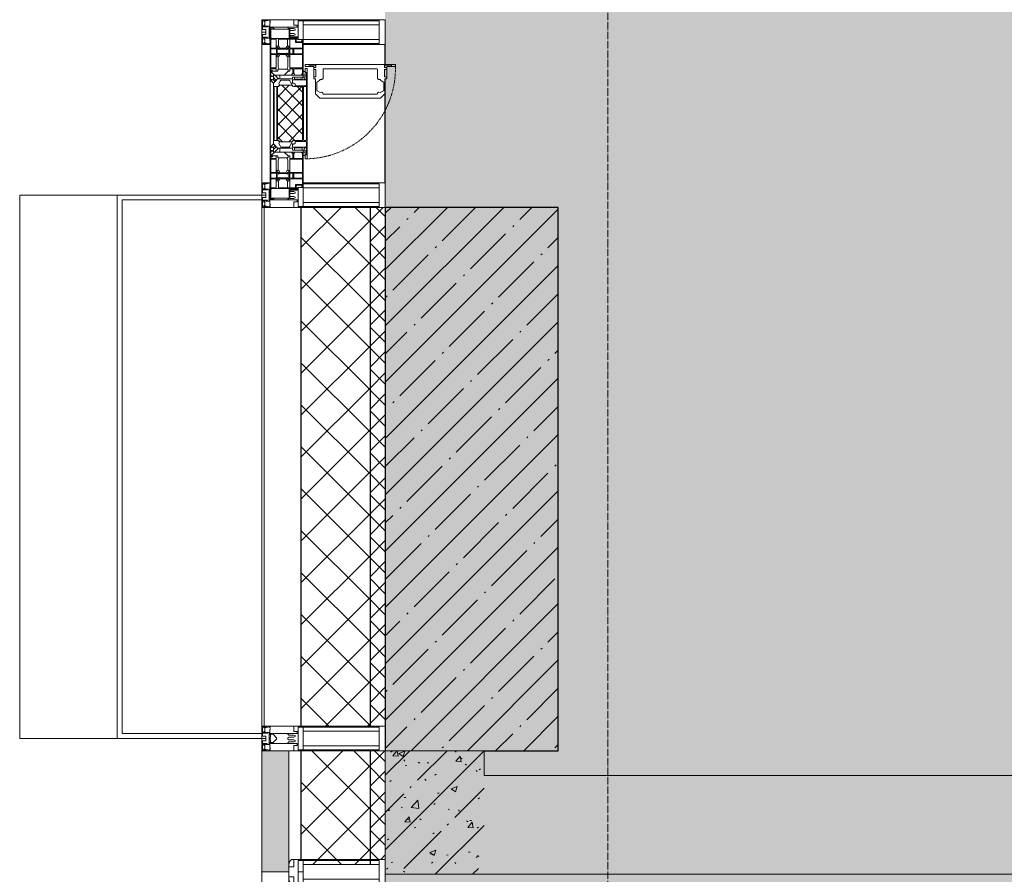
# Model space of a CAD drawing. Header units: millimetres. Extents: x -547442 to 178656, y -69521 to 11064.
# Tile 114 of 256: x -193493 to -191501, y -36027 to -34297. Entities that reach past the tile are written whole.
import ezdxf

# ---------------------------------------------------------------- set-up
doc = ezdxf.new("R2010")
doc.units = ezdxf.units.MM
doc.linetypes.add('-D1-02х01', pattern=[3, 2, -1])
doc.linetypes.add('-D1d1-15x02', pattern=[19, 15, -2, 0, -2])
for name, color, linetype, lineweight in [('_0', 7, 'Continuous', 13), ('A-COLS', 7, 'Continuous', 5), ('A-DETL-GENF', 7, 'Continuous', 5), ('A-GLAZ', 7, 'Continuous', 5), ('A-GLAZ-CURT', 8, 'Continuous', 5), ('A-GLAZ-CWMG', 8, 'Continuous', 5), ('A-WALL', 7, 'Continuous', 5), ('A-WALL-FNSH', 8, 'Continuous', 5), ('I-WALL', 7, 'Continuous', 5), ('S-COLS', 7, 'Continuous', 5), ('S-GRID', 7, 'Continuous', 5)]:
    doc.layers.add(name, color=color, linetype=linetype, lineweight=lineweight)
pattern_1 = [(45, (0, 0), (-21.2132, 21.2132), []), (135, (0, 0), (-21.2132, -21.2132), [])]
pattern_2 = [(45, (0, 0), (-42.4264, 42.4264), []), (135, (0, 0), (-42.4264, -42.4264), [])]
pattern_3 = [(45, (-192252.93, -39776.5), (-75.4342, 75.4342), [106.68, -17.78, 3.556, -17.78]), (45, (-192252.93, -39701.11), (-75.4342, 75.4342), []), (50, (-192252.93, -39776.5), (127.5292, -11.1576), [13.335, -146.685]), (355, (-192252.93, -39776.5), (-24.6697, 133.74), [10.668, -117.348]), (100.451, (-192242.31, -39777.43), (102.8597, 122.5818), [11.333, -124.663]), (46.184, (-192252.93, -39740.94), (189.755, -29.4304), [20.002, -220.027]), (96.636, (-192237.12, -39743.4), (166.182, 173.1996), [17, -186.995]), (351.184, (-192252.93, -39740.94), (166.184, 173.1976), [16.002, -176.022]), (21, (-192235.15, -39749.83), (106.1303, -71.586), [13.335, -146.685]), (326, (-192235.15, -39749.83), (43.262, 128.9318), [10.668, -117.348]), (71.451, (-192226.31, -39755.8), (149.392, 57.345), [11.333, -124.663]), (37.5, (-192252.935, -39776.5), (2.16223, 59.18836), [3.353, -112.573, 3.353, -115.773, -117.792]), (37.5, (-192252.935, -39776.5), (2.16223, 59.18836), [-235.052, 3.353, -114.44]), (7.5, (-192252.935, -39776.5), (46.77386, 70.12615), [3.353, -64.567, 3.353, -109.906, -44.894]), (7.5, (-192252.935, -39776.5), (46.77386, 70.12615), [-181.178, 3.353, -41.542]), (327.5, (-192292.584, -39776.5), (94.91367, -4.0101), [3.353, -41.097, 3.353, -135.331, -184.023]), (327.5, (-192292.584, -39776.5), (94.91367, -4.0101), [-183.134, 3.353, -180.67]), (317.5, (-192310.36, -39776.5), (103.6906, 17.7988), [3.353, -54.432, 3.353, -88.748, -130.683]), (317.5, (-192310.36, -39776.5), (103.6906, 17.7988), [-149.885, 3.353, -127.33])]

# ---------------------------------------------------------------- blocks, each defined once
blk = doc.blocks.new('Rectangular Mullion - 50Wx250H-2623690-50_AS_M_L04')
at = {"layer": 'A-DETL-GENF'}
for p, q in [((-25, 65.2), (-25, 250)), ((-25, 250), (0, 250)), ((25, 250), (0, 250)), ((25, 65.2), (25, 250)), ((-23, 237.3), (0, 237.3)), ((-23, 237.3), (-23, 73.6)), ((-14.9, 84), (-14.9, 237.3)), ((23, 237.3), (0, 237.3)), ((14.9, 84), (14.9, 237.3)), ((23, 237.3), (23, 73.6)), ((0, 84), (-23, 84)), ((0, 84), (23, 84)), ((-14, 65.2), (-25, 65.2)), ((-0.5, 73.6), (-23, 73.6)), ((-14, 71.3), (-14, 65.2)), ((-10, 71.3), (-14, 71.3)), ((-10, 53), (-10, 71.3)), ((-7, 65.2), (-5.9, 67.3)), ((-7, 65.2), (-7, 54.7)), ((-4.1, 67.3), (-5.9, 67.3)), ((-4.1, 67.3), (-2.9, 65.1)), ((-2.9, 65.1), (-2.9, 54.6)), ((0.5, 73.6), (23, 73.6)), ((4.1, 67.3), (2.9, 65.1)), ((2.9, 65.1), (2.9, 54.6)), ((4.1, 67.3), (5.9, 67.3)), ((7, 65.2), (5.9, 67.3)), ((7, 65.2), (7, 54.7)), ((10, 71.3), (14, 71.3)), ((10, 53), (10, 71.3)), ((14, 71.3), (14, 65.2)), ((14, 65.2), (25, 65.2)), ((-8.7, 53), (-10, 53)), ((-10, 53), (-10, 17)), ((-8.7, 53), (-7, 54.7)), ((-1.3, 53), (-2.9, 54.6)), ((0, 53), (-1.3, 53)), ((0, 53), (1.3, 53)), ((1.3, 53), (2.9, 54.6)), ((8.7, 53), (7, 54.7)), ((8.7, 53), (10, 53)), ((10, 53), (10, 17)), ((-8.5, 23), (-1.5, 30)), ((-8.5, 18.5), (-8.5, 23)), ((-1.5, 30), (0, 30)), ((1.5, 30), (0, 30)), ((8.5, 23), (1.5, 30)), ((8.5, 18.5), (8.5, 23)), ((-23.8, 14.6), (-25, 14.2)), ((-25, 0), (-25, 14.2)), ((-22.3, 17), (-23.8, 17)), ((-23.8, 17), (-23.8, 14.6)), ((-22.5, 10.6), (-23.8, 14.6)), ((-22.5, 10.6), (-23.7, 9.9)), ((-23.7, 1.3), (-23.7, 9.9)), ((-23.7, 1.3), (-11.8, 1.3)), ((-23.2, 10.2), (-22.5, 8)), ((-22.5, 8), (-22.5, 4.5)), ((-21.3, 4.5), (-22.5, 4.5)), ((-22.3, 17), (-22.3, 16)), ((-22.3, 16), (-21.3, 16)), ((-19, 17.6), (-21.3, 16)), ((-21.3, 4.5), (-21.3, 6.5)), ((-21.3, 6.5), (-14.2, 6.5)), ((-18.4, 16.6), (-19, 17.6)), ((-7.4, 16.6), (-18.4, 16.6)), ((-14.2, 6.5), (-14.2, 4.5)), ((-13.2, 4.5), (-14.2, 4.5)), ((-13.2, 4.5), (-12.2, 7.2)), ((-12.7, 7.6), (-11.3, 11.4)), ((-12.7, 7.6), (-11.8, 6.9)), ((-12.2, 9), (-12.2, 14.8)), ((-12.2, 14.8), (0, 14.8)), ((-11.8, 1.3), (-11.8, 6.9)), ((-10.5, 11.2), (-11.3, 11.4)), ((-10.5, 1.5), (-10.5, 11.2)), ((-4.8, 1.5), (-10.5, 1.5)), ((-10, 17), (-7.5, 17)), ((-7.5, 18.5), (-8.5, 18.5)), ((-7.5, 17), (-7.5, 18.5)), ((-7.4, 18), (-7.4, 16.6)), ((-2.6, 18), (-7.4, 18)), ((0, 8), (-4.8, 8)), ((-4.8, 1.5), (-4.8, 8)), ((-2.6, 18), (-2.6, 16.8)), ((-2.6, 16.8), (0, 16.8)), ((2.6, 16.8), (0, 16.8)), ((0, 14.8), (0, 16.8)), ((0, 14.8), (0, 16.8)), ((12.2, 14.8), (0, 14.8)), ((0, 0), (0, 8)), ((0, 8), (4.8, 8)), ((0, 0), (0, 8)), ((2.6, 18), (2.6, 16.8)), ((2.6, 18), (7.4, 18)), ((4.8, 1.5), (4.8, 8)), ((4.8, 1.5), (10.5, 1.5)), ((7.4, 18), (7.4, 16.6)), ((7.4, 16.6), (18.4, 16.6)), ((7.5, 18.5), (8.5, 18.5)), ((7.5, 17), (7.5, 18.5)), ((10, 17), (7.5, 17)), ((10.5, 11.2), (11.3, 11.4)), ((10.5, 1.5), (10.5, 11.2)), ((12.7, 7.6), (11.3, 11.4)), ((12.7, 7.6), (11.8, 6.9)), ((11.8, 1.3), (11.8, 6.9)), ((23.7, 1.3), (11.8, 1.3)), ((12.2, 9), (12.2, 14.8)), ((13.2, 4.5), (12.2, 7.2)), ((13.2, 4.5), (14.2, 4.5)), ((21.3, 6.5), (14.2, 6.5)), ((14.2, 6.5), (14.2, 4.5)), ((18.4, 16.6), (19, 17.6)), ((19, 17.6), (21.3, 16)), ((22.3, 16), (21.3, 16)), ((21.3, 4.5), (21.3, 6.5)), ((21.3, 4.5), (22.5, 4.5)), ((22.3, 17), (22.3, 16)), ((22.3, 17), (23.8, 17)), ((22.5, 10.6), (23.8, 14.6)), ((22.5, 10.6), (23.7, 9.9)), ((23.2, 10.2), (22.5, 8)), ((22.5, 8), (22.5, 4.5)), ((23.7, 1.3), (23.7, 9.9)), ((23.8, 17), (23.8, 14.6)), ((23.8, 14.6), (25, 14.2)), ((25, 0), (25, 14.2)), ((-25, 0), (0, 0)), ((25, 0), (0, 0))]:
    blk.add_line(p, q, dxfattribs=at)
for centre, start, end in [((-0.5, 73.1), 360, 90), ((0.5, 73.1), 90, 180)]:
    blk.add_arc(centre, 0.5, start, end, dxfattribs=at)
blk = doc.blocks.new('Rectangular Mullion - R_StandardFrame_50Wx250H-4037282-50_AS_M_L04')
at = {"layer": 'A-GLAZ-CWMG', "lineweight": 9}
for p, q in [((-25, -250), (-25, 0)), ((-25, 0), (25, 0)), ((25, 0), (25, -250)), ((25, -250), (-25, -250))]:
    blk.add_line(p, q, dxfattribs=at)
blk = doc.blocks.new('Rectangular Mullion - 50Wx250H-V3-50_AS_M_L04')
at = {"layer": 'A-DETL-GENF'}
for p, q in [((-25, 84), (-25, 250)), ((-25, 250), (0, 250)), ((25, 250), (0, 250)), ((25, 65.2), (25, 250)), ((-23, 237.3), (0, 237.3)), ((-23, 237.3), (-23, 84)), ((-14.9, 84), (-14.9, 237.3)), ((23, 237.3), (0, 237.3)), ((14.9, 84), (14.9, 237.3)), ((23, 237.3), (23, 73.6)), ((0, 84), (-15, 84)), ((0, 84), (23, 84)), ((-0.5, 73.6), (-15, 73.6)), ((-10, 71.3), (-12, 71.3)), ((-10, 57.4), (-10, 71.3)), ((-7, 65.2), (-5.9, 67.3)), ((-7, 65.2), (-7, 57)), ((-4.1, 67.3), (-5.9, 67.3)), ((-4.1, 67.3), (-2.9, 65.1)), ((-2.9, 65.1), (-2.9, 57)), ((0.5, 73.6), (23, 73.6)), ((4.1, 67.3), (2.9, 65.1)), ((2.9, 65.1), (2.9, 57)), ((4.1, 67.3), (5.9, 67.3)), ((7, 65.2), (5.9, 67.3)), ((7, 65.2), (7, 54.7)), ((10, 71.3), (14, 71.3)), ((10, 53), (10, 71.3)), ((14, 71.3), (14, 65.2)), ((14, 65.2), (25, 65.2)), ((8.7, 53), (7, 54.7)), ((8.7, 53), (10, 53)), ((10, 53), (10, 17)), ((8.5, 23), (6, 25.5)), ((8.5, 18.5), (8.5, 23)), ((-23.8, 14.6), (-25, 14.2)), ((-25, 0), (-25, 14.2)), ((-23.8, 17), (-23.8, 14.6)), ((-22.5, 10.6), (-23.8, 14.6)), ((-22.5, 10.6), (-23.7, 9.9)), ((-23.7, 1.3), (-23.7, 9.9)), ((-23.7, 1.3), (-11.8, 1.3)), ((-23.2, 10.2), (-22.5, 8)), ((-22.5, 8), (-22.5, 4.5)), ((-21.3, 4.5), (-22.5, 4.5)), ((-22.3, 17), (-22.3, 16)), ((-22.3, 16), (-21.3, 16)), ((-19.9, 17), (-21.3, 16)), ((-21.3, 4.5), (-21.3, 6.5)), ((-21.3, 6.5), (-14.2, 6.5)), ((-7.4, 16.6), (-18.4, 16.6)), ((-14.2, 6.5), (-14.2, 4.5)), ((-13.2, 4.5), (-14.2, 4.5)), ((-13.2, 4.5), (-12.2, 7.2)), ((-12.7, 7.6), (-11.3, 11.4)), ((-12.7, 7.6), (-11.8, 6.9)), ((-12.2, 9), (-12.2, 14.8)), ((-12.2, 14.8), (0, 14.8)), ((-11.8, 1.3), (-11.8, 6.9)), ((-10.5, 11.2), (-11.3, 11.4)), ((-10.5, 1.5), (-10.5, 11.2)), ((-4.8, 1.5), (-10.5, 1.5)), ((0, 8), (-4.8, 8)), ((-4.8, 1.5), (-4.8, 8)), ((-2.6, 16.8), (0, 16.8)), ((2.6, 16.8), (0, 16.8)), ((0, 14.8), (0, 16.8)), ((0, 14.8), (0, 16.8)), ((12.2, 14.8), (0, 14.8)), ((0, 0), (0, 8)), ((0, 8), (4.8, 8)), ((0, 0), (0, 8)), ((4.8, 1.5), (4.8, 8)), ((4.8, 1.5), (10.5, 1.5)), ((6, 18), (7.4, 18)), ((7.4, 18), (7.4, 16.6)), ((7.4, 16.6), (18.4, 16.6)), ((7.5, 18.5), (8.5, 18.5)), ((7.5, 17), (7.5, 18.5)), ((10, 17), (7.5, 17)), ((10.5, 11.2), (11.3, 11.4)), ((10.5, 1.5), (10.5, 11.2)), ((12.7, 7.6), (11.3, 11.4)), ((12.7, 7.6), (11.8, 6.9)), ((11.8, 1.3), (11.8, 6.9)), ((23.7, 1.3), (11.8, 1.3)), ((12.2, 9), (12.2, 14.8)), ((13.2, 4.5), (12.2, 7.2)), ((13.2, 4.5), (14.2, 4.5)), ((21.3, 6.5), (14.2, 6.5)), ((14.2, 6.5), (14.2, 4.5)), ((18.4, 16.6), (19, 17.6)), ((19, 17.6), (21.3, 16)), ((22.3, 16), (21.3, 16)), ((21.3, 4.5), (21.3, 6.5)), ((21.3, 4.5), (22.5, 4.5)), ((22.3, 17), (22.3, 16)), ((22.3, 17), (23.8, 17)), ((22.5, 10.6), (23.8, 14.6)), ((22.5, 10.6), (23.7, 9.9)), ((23.2, 10.2), (22.5, 8)), ((22.5, 8), (22.5, 4.5)), ((23.7, 1.3), (23.7, 9.9)), ((23.8, 17), (23.8, 14.6)), ((23.8, 14.6), (25, 14.2)), ((25, 0), (25, 14.2)), ((-25, 0), (0, 0)), ((25, 0), (0, 0))]:
    blk.add_line(p, q, dxfattribs=at)
for centre, start, end in [((-0.5, 73.1), 360, 90), ((0.5, 73.1), 90, 180)]:
    blk.add_arc(centre, 0.5, start, end, dxfattribs=at)
blk = doc.blocks.new('Rectangular Mullion - R_StandardFrame_50Wx250H-3540733-50_AS_M_L04')
at = {"layer": 'A-GLAZ-CWMG', "lineweight": 9}
for p, q in [((-25, -17), (-25, 0)), ((-25, 0), (25, 0)), ((25, 0), (25, -250)), ((-25, -250), (-25, -84)), ((25, -250), (-25, -250))]:
    blk.add_line(p, q, dxfattribs=at)
blk = doc.blocks.new('A_PAN_Створка - 383мм-3540753-50_AS_M_L04')
at = {"layer": 'A-GLAZ-CURT'}
h = blk.add_hatch(dxfattribs=at)
h.set_pattern_fill('FP_18', color=256, style=0, pattern_type=2)
h.set_pattern_definition([(315, (-5290, -750), (14.142136, 14.142136), []), (45, (-5290, -750), (-14.142136, 14.142136), [])])
h.paths.add_polyline_path([(-57.2, -36.4), (-57.2, -60.8), (-54.6, -63.4), (-53.6, -82.7), (54.6, -81.8), (55.5, -62.5), (57.2, -60.8), (57.2, -36.4), (54.9, -34.1), (54.5, -31.8), (-54.5, -31.8), (-54.9, -34.1)])
at = {"layer": 'A-DETL-GENF'}
for p, q in [((-70, -32.1), (-61.4, -23.5)), ((-70, -62.5), (-70, -32.1)), ((-67.8, -38.3), (-65.7, -37.4)), ((-67.8, -55.7), (-67.8, -38.3)), ((-65.7, -37.4), (-60.8, -34.7)), ((61.4, -23.5), (-61.4, -23.5)), ((-60.8, -34.7), (-57.3, -35.9)), ((-55.2, -33.8), (-57.3, -35.9)), ((-54.9, -34.1), (-57.2, -36.4)), ((-57.2, -36.4), (-57.2, -60.8)), ((-55.2, -33.8), (-54.8, -31.5)), ((-54.9, -25.8), (-53.9, -24.8)), ((-54.9, -29.5), (-54.9, -25.8)), ((-53.9, -30.5), (-54.9, -29.5)), ((-54.5, -31.8), (-54.9, -34.1)), ((0, -31.5), (-54.8, -31.5)), ((54.5, -31.8), (-54.5, -31.8)), ((-53.9, -24.8), (53.9, -24.8)), ((53.9, -30.5), (-53.9, -30.5)), ((0, -31.5), (54.8, -31.5)), ((54.9, -25.8), (53.9, -24.8)), ((53.9, -30.5), (54.9, -29.5)), ((54.9, -34.1), (54.5, -31.8)), ((55.2, -33.8), (54.8, -31.5)), ((54.9, -29.5), (54.9, -25.8)), ((57.2, -36.4), (54.9, -34.1)), ((55.2, -33.8), (57.3, -35.9)), ((57.2, -60.8), (57.2, -36.4)), ((60.8, -34.7), (57.3, -35.9)), ((65.7, -37.4), (60.8, -34.7)), ((70, -32.1), (61.4, -23.5)), ((67.8, -38.3), (65.7, -37.4)), ((67.8, -55.7), (67.8, -38.3)), ((70, -62.5), (70, -32.1)), ((-66, -56.5), (-67.8, -55.7)), ((-66, -56.5), (-62, -59.1)), ((-62, -59.1), (-60.7, -61)), ((62, -59.1), (60.7, -61)), ((66, -56.5), (62, -59.1)), ((66, -56.5), (67.8, -55.7)), ((-73.9, -62.5), (-70, -62.5)), ((-73.9, -87.5), (-73.9, -62.5)), ((-69.4, -66.5), (-73.9, -66.5)), ((-69.4, -81.5), (-69.4, -66.5)), ((-61.7, -62.5), (-67.9, -62.5)), ((-67.9, -62.5), (-67.9, -89.3)), ((-61.7, -64.9), (-61.7, -62.5)), ((-60.1, -67.7), (-61.7, -64.9)), ((-60.7, -61), (-57.4, -61)), ((-56.4, -67.7), (-60.1, -67.7)), ((-57.4, -61), (-54.9, -63.5)), ((-57.2, -60.8), (-54.6, -63.4)), ((-56.4, -89.4), (-56.4, -67.7)), ((-54.9, -63.5), (-54.9, -81.9)), ((-54.6, -63.4), (-54.6, -81.8)), ((54.6, -63.4), (57.2, -60.8)), ((54.6, -81.8), (54.6, -63.4)), ((57.4, -61), (54.9, -63.5)), ((54.9, -63.5), (54.9, -81.9)), ((56.4, -67.7), (60.1, -67.7)), ((56.4, -89.4), (56.4, -67.7)), ((60.7, -61), (57.4, -61)), ((60.1, -67.7), (61.7, -64.9)), ((61.7, -62.5), (67.9, -62.5)), ((61.7, -64.9), (61.7, -62.5)), ((67.9, -62.5), (67.9, -89.3)), ((69.4, -66.5), (73.9, -66.5)), ((69.4, -81.5), (69.4, -66.5)), ((73.9, -62.5), (70, -62.5)), ((73.9, -87.5), (73.9, -62.5)), ((-91.5, -87.5), (-73.9, -87.5)), ((-91.5, -92), (-91.5, -87.5)), ((-91.5, -92), (91.5, -92)), ((-83.4, -90.3), (-83.4, -87.5)), ((-83.4, -90.3), (-69.4, -90.3)), ((-73.9, -81.5), (-69.4, -81.5)), ((-69.4, -85.5), (-73.9, -85.5)), ((-69.4, -90.3), (-69.4, -85.5)), ((-67.9, -89.3), (-66.9, -90.3)), ((-66.9, -90.3), (-57.4, -90.3)), ((-57.4, -90.3), (-56.4, -89.4)), ((-54.9, -81.9), (-53.8, -83)), ((-54.9, -85.6), (-53.9, -84.6)), ((-54.9, -89.3), (-54.9, -85.6)), ((-53.9, -90.3), (-54.9, -89.3)), ((-54.6, -81.8), (-53.6, -82.7)), ((-53.9, -84.6), (53.9, -84.6)), ((53.9, -90.3), (-53.9, -90.3)), ((53.8, -83), (-53.8, -83)), ((-53.6, -82.7), (53.6, -82.7)), ((53.6, -82.7), (54.6, -81.8)), ((54.9, -81.9), (53.8, -83)), ((54.9, -85.6), (53.9, -84.6)), ((53.9, -90.3), (54.9, -89.3)), ((54.9, -89.3), (54.9, -85.6)), ((57.4, -90.3), (56.4, -89.4)), ((66.9, -90.3), (57.4, -90.3)), ((67.9, -89.3), (66.9, -90.3)), ((73.9, -81.5), (69.4, -81.5)), ((69.4, -85.5), (73.9, -85.5)), ((69.4, -90.3), (69.4, -85.5)), ((83.4, -90.3), (69.4, -90.3)), ((91.5, -87.5), (73.9, -87.5)), ((83.4, -90.3), (83.4, -87.5)), ((91.5, -92), (91.5, -87.5))]:
    blk.add_line(p, q, dxfattribs=at)
at = {"layer": 'A-DETL-GENF', "color": 9, "true_color": 0xc8c8c8}
for p, q in [((95.1, -87.5), (95.1, -105.1)), ((99.6, -87.5), (95.1, -87.5)), ((97.9, -95.6), (95.1, -95.6)), ((97.9, -95.6), (97.9, -109.6)), ((99.6, -270.5), (99.6, -87.5)), ((39.7, -109), (31.1, -117.6)), ((31.1, -117.6), (31.1, -240.4)), ((70.1, -109), (39.7, -109)), ((45, -113.3), (42.3, -118.2)), ((42.3, -118.2), (43.5, -121.7)), ((45.9, -111.2), (45, -113.3)), ((63.3, -111.2), (45.9, -111.2)), ((64.1, -113), (63.3, -111.2)), ((64.1, -113), (66.7, -117)), ((66.7, -117), (68.6, -118.3)), ((68.6, -118.3), (68.6, -121.6)), ((70.1, -105.1), (70.1, -109)), ((95.1, -105.1), (70.1, -105.1)), ((74.1, -109.6), (74.1, -105.1)), ((89.1, -109.6), (74.1, -109.6)), ((89.1, -105.1), (89.1, -109.6)), ((93.1, -109.6), (93.1, -105.1)), ((97.9, -109.6), (93.1, -109.6)), ((41.4, -123.8), (39.1, -124.2)), ((39.1, -179), (39.1, -124.2)), ((41.4, -123.8), (43.5, -121.7)), ((68.6, -121.6), (71.1, -124.1)), ((71.1, -124.1), (89.5, -124.1)), ((89.5, -124.1), (90.6, -125.2)), ((90.6, -125.2), (90.6, -232.8)), ((39.1, -179), (39.1, -233.8)), ((41.4, -234.2), (39.1, -233.8)), ((41.4, -234.2), (43.5, -236.3)), ((42.3, -239.8), (43.5, -236.3)), ((68.6, -236.4), (71.1, -233.9)), ((68.6, -239.7), (68.6, -236.4)), ((71.1, -233.9), (89.5, -233.9)), ((89.5, -233.9), (90.6, -232.8)), ((39.7, -249), (31.1, -240.4)), ((70.1, -249), (39.7, -249)), ((45, -244.7), (42.3, -239.8)), ((45.9, -246.8), (45, -244.7)), ((63.3, -246.8), (45.9, -246.8)), ((64.1, -245), (63.3, -246.8)), ((64.1, -245), (66.7, -241)), ((66.7, -241), (68.6, -239.7)), ((70.1, -252.9), (70.1, -249)), ((95.1, -252.9), (70.1, -252.9)), ((74.1, -248.4), (74.1, -252.9)), ((89.1, -248.4), (74.1, -248.4)), ((89.1, -252.9), (89.1, -248.4)), ((93.1, -248.4), (93.1, -252.9)), ((97.9, -248.4), (93.1, -248.4)), ((95.1, -270.5), (95.1, -252.9)), ((97.9, -262.4), (97.9, -248.4)), ((97.9, -262.4), (95.1, -262.4)), ((99.6, -270.5), (95.1, -270.5))]:
    blk.add_line(p, q, dxfattribs=at)
at = {"layer": 'A-GLAZ'}
for p, q in [((-67.9, -17), (-171, -17)), ((-171, -17), (-171, -57)), ((-171, -18.5), (-153.5, -18.5)), ((-153.5, -18.5), (-152, -20)), ((-150.5, -17), (-150.5, -29.4)), ((-132.4, -18.6), (-150.5, -18.6)), ((-132.4, -29.4), (-132.4, -18.6)), ((-131, -18.2), (-131, -29.5)), ((-120.8, -18.2), (-131, -18.2)), ((-120.8, -18.2), (-120.8, -29.5)), ((-119.3, -18.6), (-92.5, -18.6)), ((-119.3, -29.4), (-119.3, -18.6)), ((-92.5, -18.6), (-92.5, -29.4)), ((-90.8, -18.5), (-90.8, -29.4)), ((-87.3, -18.5), (-90.8, -18.5)), ((-87.3, -20.4), (-87.3, -18.5)), ((-85.9, -18.2), (-85.9, -20.4)), ((-75.9, -18.2), (-85.9, -18.2)), ((-75.9, -21.5), (-75.9, -18.2)), ((-74.9, -17.9), (-74.9, -21.5)), ((-68.9, -17.9), (-74.9, -17.9)), ((-68.9, -21.5), (-68.9, -17.9)), ((67.9, -17), (-67.9, -17)), ((-61.4, -23.5), (-67.9, -17)), ((-67.9, -17), (-67.9, -23.5)), ((-67.9, -17), (67.9, -17)), ((67.9, -17), (61.4, -23.5)), ((67.9, -23.5), (67.9, -17)), ((171, -17), (67.9, -17)), ((68.9, -17.9), (74.9, -17.9)), ((68.9, -21.5), (68.9, -17.9)), ((74.9, -17.9), (74.9, -21.5)), ((75.9, -18.2), (85.9, -18.2)), ((75.9, -21.5), (75.9, -18.2)), ((85.9, -18.2), (85.9, -20.4)), ((87.3, -18.5), (90.8, -18.5)), ((87.3, -20.4), (87.3, -18.5)), ((90.8, -18.5), (90.8, -29.4)), ((92.5, -18.6), (92.5, -29.4)), ((119.3, -18.6), (92.5, -18.6)), ((119.3, -29.4), (119.3, -18.6)), ((120.8, -18.2), (120.8, -29.5)), ((120.8, -18.2), (131, -18.2)), ((131, -18.2), (131, -29.5)), ((132.4, -18.6), (150.5, -18.6)), ((132.4, -29.4), (132.4, -18.6)), ((150.5, -17), (150.5, -29.4)), ((153.5, -18.5), (152, -20)), ((171, -18.5), (153.5, -18.5)), ((171, -57), (171, -17)), ((-152, -20), (-152, -73.5)), ((-150.5, -29.4), (-132.4, -29.4)), ((-150.5, -33.6), (-150.5, -68)), ((-136.3, -33.6), (-150.5, -33.6)), ((-137.2, -31), (-135.8, -35)), ((-132.5, -31), (-137.2, -31)), ((-132.1, -36.8), (-135.8, -35)), ((-132.5, -31.9), (-133.4, -33.7)), ((-133.4, -33.7), (-130.1, -35.3)), ((-132.5, -31.9), (-132.5, -31)), ((-132.1, -49), (-132.1, -36.8)), ((-131, -29.5), (-120.8, -29.5)), ((-131, -30.9), (-131, -33)), ((-120.8, -30.9), (-131, -30.9)), ((-129.4, -34.6), (-131, -33)), ((-130.1, -35.3), (-129.4, -34.6)), ((-130.1, -35.3), (-130.1, -50.4)), ((-122.4, -34.6), (-120.8, -33)), ((-121.7, -35.3), (-122.4, -34.6)), ((-118.4, -33.7), (-121.7, -35.3)), ((-121.7, -35.3), (-121.7, -50.4)), ((-120.8, -30.9), (-120.8, -33)), ((-119.7, -36.8), (-115.9, -35)), ((-119.7, -49), (-119.7, -36.8)), ((-92.5, -29.4), (-119.3, -29.4)), ((-119.3, -31), (-114.6, -31)), ((-119.3, -31.9), (-119.3, -31)), ((-119.3, -31.9), (-118.4, -33.7)), ((-114.6, -31), (-115.9, -35)), ((-94.1, -33.5), (-115.4, -33.5)), ((-89.9, -35.1), (-94.1, -33.5)), ((-90.8, -29.4), (-85.9, -29.4)), ((-89.9, -32.5), (-89.9, -35.1)), ((-85.9, -32.5), (-89.9, -32.5)), ((-89.9, -35.1), (-89.9, -50.9)), ((-87.3, -20.4), (-87.3, -21.9)), ((-84.8, -20.4), (-87.3, -20.4)), ((-87.3, -21.9), (-85.9, -21.9)), ((-85.9, -21.9), (-85.9, -29.4)), ((-85.9, -29.4), (-85.9, -32.5)), ((-83.4, -20.4), (-84.8, -20.4)), ((-70, -33.8), (-83.4, -20.4)), ((-78, -84), (-78, -23.5)), ((-78, -23.5), (-67.9, -23.5)), ((-78, -36.8), (-70, -36.8)), ((-78, -45.6), (-78, -36.8)), ((-75.9, -21.5), (-75.9, -23.5)), ((-74.9, -21.5), (-75.9, -21.5)), ((-75.9, -23.5), (-73, -23.5)), ((-67.2, -29.3), (-73, -23.5)), ((-61.4, -23.5), (-70, -32.1)), ((-70, -32.1), (-70, -62.5)), ((-70, -36.8), (-70, -33.8)), ((-67.9, -21.5), (-68.9, -21.5)), ((-67.9, -21.5), (-67.9, -23.5)), ((-67.9, -23.5), (-64.6, -26.8)), ((-67.9, -23.5), (-64.6, -26.8)), ((-64.6, -26.8), (-67.2, -29.3)), ((-64.6, -26.8), (-61.4, -23.5)), ((61.4, -23.5), (-61.4, -23.5)), ((70, -32.1), (61.4, -23.5)), ((61.4, -23.5), (64.6, -26.8)), ((67.9, -23.5), (64.6, -26.8)), ((64.6, -26.8), (67.9, -23.5)), ((64.6, -26.8), (67.2, -29.3)), ((67.2, -29.3), (73, -23.5)), ((67.9, -21.5), (67.9, -23.5)), ((67.9, -21.5), (68.9, -21.5)), ((67.9, -23.5), (78, -23.5)), ((70, -33.8), (83.4, -20.4)), ((70, -62.5), (70, -32.1)), ((70, -36.8), (70, -33.8)), ((78, -36.8), (70, -36.8)), ((75.9, -23.5), (73, -23.5)), ((74.9, -21.5), (75.9, -21.5)), ((75.9, -21.5), (75.9, -23.5)), ((78, -23.5), (78, -84)), ((78, -45.6), (78, -36.8)), ((83.4, -20.4), (84.8, -20.4)), ((84.8, -20.4), (87.3, -20.4)), ((85.9, -21.9), (85.9, -29.4)), ((87.3, -21.9), (85.9, -21.9)), ((85.9, -29.4), (85.9, -32.5)), ((90.8, -29.4), (85.9, -29.4)), ((85.9, -32.5), (89.9, -32.5)), ((87.3, -20.4), (87.3, -21.9)), ((89.9, -32.5), (89.9, -35.1)), ((89.9, -35.1), (94.1, -33.5)), ((89.9, -35.1), (89.9, -50.9)), ((92.5, -29.4), (119.3, -29.4)), ((94.1, -33.5), (115.4, -33.5)), ((114.6, -31), (115.9, -35)), ((119.3, -31), (114.6, -31)), ((119.7, -36.8), (115.9, -35)), ((119.3, -31.9), (118.4, -33.7)), ((118.4, -33.7), (121.7, -35.3)), ((119.3, -31.9), (119.3, -31)), ((119.7, -49), (119.7, -36.8)), ((131, -29.5), (120.8, -29.5)), ((120.8, -30.9), (120.8, -33)), ((120.8, -30.9), (131, -30.9)), ((122.4, -34.6), (120.8, -33)), ((121.7, -35.3), (122.4, -34.6)), ((121.7, -35.3), (121.7, -50.4)), ((129.4, -34.6), (131, -33)), ((130.1, -35.3), (129.4, -34.6)), ((133.4, -33.7), (130.1, -35.3)), ((130.1, -35.3), (130.1, -50.4)), ((131, -30.9), (131, -33)), ((132.1, -36.8), (135.8, -35)), ((132.1, -49), (132.1, -36.8)), ((150.5, -29.4), (132.4, -29.4)), ((132.5, -31), (137.2, -31)), ((132.5, -31.9), (132.5, -31)), ((132.5, -31.9), (133.4, -33.7)), ((137.2, -31), (135.8, -35)), ((136.3, -33.6), (150.5, -33.6)), ((150.5, -33.6), (150.5, -68)), ((152, -20), (152, -73.5)), ((-171, -55.5), (-152, -55.5)), ((-171, -57), (-156, -57)), ((-136.4, -52.4), (-150.5, -52.4)), ((-150.5, -56.6), (-132.4, -56.6)), ((-137.2, -54.8), (-135.8, -50.8)), ((-132.5, -54.8), (-137.2, -54.8)), ((-132.1, -49), (-135.8, -50.8)), ((-133.4, -52), (-130.1, -50.4)), ((-132.5, -53.8), (-133.4, -52)), ((-132.5, -53.8), (-132.5, -54.8)), ((-132.4, -56.6), (-132.4, -82.5)), ((-129.4, -51.1), (-131, -52.7)), ((-131, -55.1), (-131, -52.7)), ((-120.8, -55.1), (-131, -55.1)), ((-131, -56.5), (-131, -62.6)), ((-131, -56.5), (-120.8, -56.5)), ((-130.1, -50.4), (-129.4, -51.1)), ((-121.7, -50.4), (-122.4, -51.1)), ((-122.4, -51.1), (-120.8, -52.7)), ((-118.4, -52), (-121.7, -50.4)), ((-120.8, -55.1), (-120.8, -52.7)), ((-120.8, -56.5), (-120.8, -62.6)), ((-119.7, -49), (-115.9, -50.8)), ((-119.3, -53.8), (-118.4, -52)), ((-119.3, -53.8), (-119.3, -54.8)), ((-119.3, -54.8), (-114.6, -54.8)), ((-119.3, -56.6), (-119.3, -82.5)), ((-92.5, -56.6), (-119.3, -56.6)), ((-114.6, -54.8), (-115.9, -50.8)), ((-94.1, -52.5), (-115.3, -52.5)), ((-89.9, -50.9), (-94.1, -52.5)), ((-92.5, -56.6), (-92.5, -82.5)), ((-90.8, -56.6), (-85.9, -56.6)), ((-90.8, -62.7), (-90.8, -56.6)), ((-89.9, -52.2), (-89.9, -50.9)), ((-89.9, -52.2), (-88.6, -53.5)), ((-85.9, -53.5), (-88.6, -53.5)), ((-85.9, -53.5), (-78, -45.6)), ((-85.9, -56.6), (-85.9, -53.5)), ((85.9, -53.5), (78, -45.6)), ((85.9, -53.5), (88.6, -53.5)), ((85.9, -56.6), (85.9, -53.5)), ((90.8, -56.6), (85.9, -56.6)), ((89.9, -52.2), (88.6, -53.5)), ((89.9, -50.9), (94.1, -52.5)), ((89.9, -52.2), (89.9, -50.9)), ((90.8, -62.7), (90.8, -56.6)), ((92.5, -56.6), (119.3, -56.6)), ((92.5, -56.6), (92.5, -82.5)), ((94.1, -52.5), (115.3, -52.5)), ((114.6, -54.8), (115.9, -50.8)), ((119.3, -54.8), (114.6, -54.8)), ((119.7, -49), (115.9, -50.8)), ((118.4, -52), (121.7, -50.4)), ((119.3, -53.8), (118.4, -52)), ((119.3, -53.8), (119.3, -54.8)), ((119.3, -56.6), (119.3, -82.5)), ((122.4, -51.1), (120.8, -52.7)), ((120.8, -55.1), (120.8, -52.7)), ((120.8, -55.1), (131, -55.1)), ((120.8, -56.5), (120.8, -62.6)), ((131, -56.5), (120.8, -56.5)), ((121.7, -50.4), (122.4, -51.1)), ((130.1, -50.4), (129.4, -51.1)), ((129.4, -51.1), (131, -52.7)), ((133.4, -52), (130.1, -50.4)), ((131, -55.1), (131, -52.7)), ((131, -56.5), (131, -62.6)), ((132.1, -49), (135.8, -50.8)), ((150.5, -56.6), (132.4, -56.6)), ((132.4, -56.6), (132.4, -82.5)), ((132.5, -53.8), (133.4, -52)), ((132.5, -53.8), (132.5, -54.8)), ((132.5, -54.8), (137.2, -54.8)), ((137.2, -54.8), (135.8, -50.8)), ((136.4, -52.4), (150.5, -52.4)), ((171, -55.5), (152, -55.5)), ((156, -57), (171, -57)), ((-153, -60), (-153, -73.5)), ((-153, -73.5), (-150, -73.5)), ((-150.5, -68), (-143.5, -68)), ((-150.5, -69.5), (-150.5, -73.5)), ((-145, -69.5), (-150.5, -69.5)), ((-150, -73.5), (-150, -84)), ((-145, -69.5), (-145, -79.5)), ((-143.5, -68), (-143.5, -81)), ((-120.8, -62.6), (-131, -62.6)), ((-131, -64.6), (-120.8, -64.6)), ((-131, -82.5), (-131, -64.6)), ((-120.8, -82.5), (-120.8, -64.6)), ((-80.4, -62.7), (-90.8, -62.7)), ((-90.8, -64.6), (-90.8, -82.5)), ((-80.1, -64.6), (-90.8, -64.6)), ((-80.4, -61.1), (-80.4, -62.7)), ((-78, -61.1), (-80.4, -61.1)), ((-80.1, -66.1), (-80.1, -64.6)), ((-78, -66.1), (-80.1, -66.1)), ((-78, -66.1), (-78, -61.1)), ((-70, -62.5), (-73.9, -62.5)), ((-73.9, -62.5), (-73.9, -87.5)), ((73.9, -62.5), (70, -62.5)), ((73.9, -87.5), (73.9, -62.5)), ((78, -61.1), (80.4, -61.1)), ((78, -66.1), (78, -61.1)), ((78, -66.1), (80.1, -66.1)), ((80.1, -64.6), (90.8, -64.6)), ((80.1, -66.1), (80.1, -64.6)), ((80.4, -61.1), (80.4, -62.7)), ((80.4, -62.7), (90.8, -62.7)), ((90.8, -64.6), (90.8, -82.5)), ((120.8, -62.6), (131, -62.6)), ((120.8, -82.5), (120.8, -64.6)), ((131, -64.6), (120.8, -64.6)), ((131, -82.5), (131, -64.6)), ((143.5, -68), (143.5, -81)), ((150.5, -68), (143.5, -68)), ((145, -69.5), (150.5, -69.5)), ((145, -69.5), (145, -79.5)), ((150, -84), (150, -73.5)), ((150, -73.5), (153, -73.5)), ((150.5, -69.5), (150.5, -73.5)), ((153, -73.5), (153, -60)), ((-150, -84), (-78, -84)), ((-148.5, -81), (-148.5, -82.5)), ((-143.5, -81), (-148.5, -81)), ((-148.5, -82.5), (-132.4, -82.5)), ((-131, -82.5), (-120.8, -82.5)), ((-119.3, -82.5), (-92.5, -82.5)), ((-73.9, -87.5), (-91.5, -87.5)), ((-91.5, -87.5), (-91.5, -92)), ((-91.5, -92), (91.5, -92)), ((-90.8, -82.5), (-79.5, -82.5)), ((-78, -84), (-85, -84)), ((-85, -84), (-85, -87.5)), ((-85, -87.5), (-78, -87.5)), ((-79.5, -80.6), (-78, -80.6)), ((-79.5, -82.5), (-79.5, -80.6)), ((-78, -87.5), (-78, -84)), ((-78, -84), (-73.9, -84)), ((73.9, -84), (78, -84)), ((91.5, -87.5), (73.9, -87.5)), ((79.5, -80.6), (78, -80.6)), ((78, -87.5), (78, -84)), ((78, -84), (85, -84)), ((78, -84), (150, -84)), ((85, -87.5), (78, -87.5)), ((79.5, -82.5), (79.5, -80.6)), ((90.8, -82.5), (79.5, -82.5)), ((85, -84), (85, -87.5)), ((91.5, -92), (91.5, -87.5)), ((119.3, -82.5), (92.5, -82.5)), ((131, -82.5), (120.8, -82.5)), ((148.5, -82.5), (132.4, -82.5)), ((143.5, -81), (148.5, -81)), ((148.5, -81), (148.5, -82.5))]:
    blk.add_line(p, q, dxfattribs=at)
for centre, start, end in [((-156, -60), 0, 90), ((156, -60), 90, 180)]:
    blk.add_arc(centre, 3, start, end, dxfattribs=at)
at = {"layer": 'A-GLAZ', "linetype": '-D1-02х01'}
blk.add_arc((91.4, -87.5), 183, 181.4091, 271.1445, dxfattribs=at)
blk = doc.blocks.new('Rectangular Mullion - 50Wx250H-V11-50_AS_M_L04')
at = {"layer": 'A-DETL-GENF'}
for p, q in [((-25, 65.2), (-25, 250)), ((-25, 250), (0, 250)), ((25, 250), (0, 250)), ((25, 84), (25, 250)), ((-23, 237.3), (0, 237.3)), ((-23, 237.3), (-23, 73.6)), ((-14.9, 84), (-14.9, 237.3)), ((23, 237.3), (0, 237.3)), ((14.9, 84), (14.9, 237.3)), ((23, 237.3), (23, 84)), ((0, 84), (-23, 84)), ((0, 84), (15, 84)), ((-14, 65.2), (-25, 65.2)), ((-0.5, 73.6), (-23, 73.6)), ((-14, 71.3), (-14, 65.2)), ((-10, 71.3), (-14, 71.3)), ((-10, 53), (-10, 71.3)), ((-7, 65.2), (-5.9, 67.3)), ((-7, 65.2), (-7, 54.7)), ((-4.1, 67.3), (-5.9, 67.3)), ((-4.1, 67.3), (-2.9, 65.1)), ((-2.9, 65.1), (-2.9, 57)), ((0.5, 73.6), (15, 73.6)), ((4.1, 67.3), (2.9, 65.1)), ((2.9, 65.1), (2.9, 57)), ((4.1, 67.3), (5.9, 67.3)), ((7, 65.2), (5.9, 67.3)), ((7, 65.2), (7, 57)), ((10, 71.3), (12, 71.3)), ((10, 57.4), (10, 71.3)), ((-8.7, 53), (-10, 53)), ((-10, 53), (-10, 17)), ((-8.7, 53), (-7, 54.7)), ((-8.5, 23), (-6, 25.5)), ((-8.5, 18.5), (-8.5, 23)), ((-23.8, 14.6), (-25, 14.2)), ((-25, 0), (-25, 14.2)), ((-22.3, 17), (-23.8, 17)), ((-23.8, 17), (-23.8, 14.6)), ((-22.5, 10.6), (-23.8, 14.6)), ((-22.5, 10.6), (-23.7, 9.9)), ((-23.7, 1.3), (-23.7, 9.9)), ((-23.7, 1.3), (-11.8, 1.3)), ((-23.2, 10.2), (-22.5, 8)), ((-22.5, 8), (-22.5, 4.5)), ((-21.3, 4.5), (-22.5, 4.5)), ((-22.3, 17), (-22.3, 16)), ((-22.3, 16), (-21.3, 16)), ((-19, 17.6), (-21.3, 16)), ((-21.3, 4.5), (-21.3, 6.5)), ((-21.3, 6.5), (-14.2, 6.5)), ((-18.4, 16.6), (-19, 17.6)), ((-7.4, 16.6), (-18.4, 16.6)), ((-14.2, 6.5), (-14.2, 4.5)), ((-13.2, 4.5), (-14.2, 4.5)), ((-13.2, 4.5), (-12.2, 7.2)), ((-12.7, 7.6), (-11.3, 11.4)), ((-12.7, 7.6), (-11.8, 6.9)), ((-12.2, 9), (-12.2, 14.8)), ((-12.2, 14.8), (0, 14.8)), ((-11.8, 1.3), (-11.8, 6.9)), ((-10.5, 11.2), (-11.3, 11.4)), ((-10.5, 1.5), (-10.5, 11.2)), ((-4.8, 1.5), (-10.5, 1.5)), ((-10, 17), (-7.5, 17)), ((-7.5, 18.5), (-8.5, 18.5)), ((-7.5, 17), (-7.5, 18.5)), ((-7.4, 18), (-7.4, 16.6)), ((-6, 18), (-7.4, 18)), ((0, 8), (-4.8, 8)), ((-4.8, 1.5), (-4.8, 8)), ((-2.6, 16.8), (0, 16.8)), ((2.6, 16.8), (0, 16.8)), ((0, 14.8), (0, 16.8)), ((0, 14.8), (0, 16.8)), ((12.2, 14.8), (0, 14.8)), ((0, 0), (0, 8)), ((0, 8), (4.8, 8)), ((0, 0), (0, 8)), ((4.8, 1.5), (4.8, 8)), ((4.8, 1.5), (10.5, 1.5)), ((7.4, 16.6), (18.4, 16.6)), ((10.5, 11.2), (11.3, 11.4)), ((10.5, 1.5), (10.5, 11.2)), ((12.7, 7.6), (11.3, 11.4)), ((12.7, 7.6), (11.8, 6.9)), ((11.8, 1.3), (11.8, 6.9)), ((23.7, 1.3), (11.8, 1.3)), ((12.2, 9), (12.2, 14.8)), ((13.2, 4.5), (12.2, 7.2)), ((13.2, 4.5), (14.2, 4.5)), ((21.3, 6.5), (14.2, 6.5)), ((14.2, 6.5), (14.2, 4.5)), ((19.9, 17), (21.3, 16)), ((22.3, 16), (21.3, 16)), ((21.3, 4.5), (21.3, 6.5)), ((21.3, 4.5), (22.5, 4.5)), ((22.3, 17), (22.3, 16)), ((22.5, 10.6), (23.8, 14.6)), ((22.5, 10.6), (23.7, 9.9)), ((23.2, 10.2), (22.5, 8)), ((22.5, 8), (22.5, 4.5)), ((23.7, 1.3), (23.7, 9.9)), ((23.8, 17), (23.8, 14.6)), ((23.8, 14.6), (25, 14.2)), ((25, 0), (25, 14.2)), ((-25, 0), (0, 0)), ((25, 0), (0, 0))]:
    blk.add_line(p, q, dxfattribs=at)
for centre, start, end in [((-0.5, 73.1), 360, 90), ((0.5, 73.1), 90, 180)]:
    blk.add_arc(centre, 0.5, start, end, dxfattribs=at)
blk = doc.blocks.new('Rectangular Mullion - R_StandardFrame_50Wx250H-V20-50_AS_M_L04')
at = {"layer": 'A-GLAZ-CWMG', "lineweight": 9}
for p, q in [((-25, -250), (-25, 0)), ((-25, 0), (25, 0)), ((25, 0), (25, -17)), ((25, -84), (25, -250)), ((25, -250), (-25, -250))]:
    blk.add_line(p, q, dxfattribs=at)
blk = doc.blocks.new('Rectangular Mullion - R_StandardFrame_50Wx250H-V23-50_AS_M_L04')
at = {"layer": 'A-GLAZ-CWMG'}
for p, q in [((-750, 5430), (-750, 5150)), ((-500, 5430), (-500, 5389.6)), ((-500, 5360.1), (-500, 5150))]:
    blk.add_line(p, q, dxfattribs=at)
blk = doc.blocks.new('System Panel - A_PAN_Glass-5023333-50_AS_M_L04')
at = {"layer": 'A-GLAZ-CURT'}
for p, q in [((-787.5, 55), (-787.5, 0)), ((787.5, 55), (-773.5, 55)), ((787.5, 0), (787.5, 55)), ((-787.5, 0), (787.5, 0))]:
    blk.add_line(p, q, dxfattribs=at)
blk = doc.blocks.new('Rectangular Mullion - 50Wx250H-V41-50_AS_M_L04')
at = {"layer": 'A-DETL-GENF'}
for p, q in [((0, 250), (-25, 250)), ((-25, 250), (-25, 237.3)), ((-25, 65.2), (-25, 250)), ((-25, 250), (0, 250)), ((25, 250), (0, 250)), ((25, 250), (0, 250)), ((25, 237.3), (25, 250)), ((25, 65.2), (25, 250)), ((-23, 237.3), (0, 237.3)), ((-23, 237.3), (0, 237.3)), ((-23, 237.3), (-23, 73.6)), ((0, 237.3), (-14.9, 237.3)), ((-14.9, 237.3), (-14.9, 84)), ((-14.9, 84), (-14.9, 237.3)), ((14.9, 237.3), (0, 237.3)), ((0, 237.3), (23, 237.3)), ((23, 237.3), (0, 237.3)), ((14.9, 84), (14.9, 237.3)), ((14.9, 84), (14.9, 237.3)), ((23, 237.3), (23, 73.6)), ((0, 84), (-23, 84)), ((-23, 84), (-23, 73.6)), ((0, 84), (-23, 84)), ((-14.9, 84), (0, 84)), ((0, 84), (14.9, 84)), ((23, 84), (0, 84)), ((0, 84), (0, 73.6)), ((0, 84), (23, 84)), ((0, 73.6), (0, 84)), ((23, 73.6), (23, 84)), ((-25, 73.6), (-25, 65.2)), ((-25, 65.2), (-25, 60.2)), ((-10, 65.2), (-25, 65.2)), ((-25, 65.2), (-25, 60.2)), ((-25, 65.2), (-10, 65.2)), ((-10, 65.2), (-25, 65.2)), ((-23, 73.6), (0, 73.6)), ((0, 73.6), (-23, 73.6)), ((-0.5, 73.6), (-23, 73.6)), ((-10, 55), (-10, 65.2)), ((-10, 65.2), (-10, 55)), ((-10, 55), (-10, 65.2)), ((0, 73.6), (23, 73.6)), ((23, 73.6), (0, 73.6)), ((0.5, 73.6), (23, 73.6)), ((10, 65.2), (10, 55)), ((25, 65.2), (10, 65.2)), ((10, 55), (10, 65.2)), ((10, 65.2), (25, 65.2)), ((10, 65.2), (25, 65.2)), ((10, 55), (10, 65.2)), ((25, 65.2), (25, 73.6)), ((25, 65.2), (25, 60.2)), ((25, 60.2), (25, 65.2)), ((-10, 55), (-14, 55)), ((-14, 55), (-10, 55)), ((-10, 55), (0, 55)), ((0, 55), (-10, 55)), ((0, 55), (10, 55)), ((0, 55), (10, 55)), ((10, 55), (14, 55)), ((10, 55), (14, 55))]:
    blk.add_line(p, q, dxfattribs=at)
for centre, start, end in [((-14, 69.1), 218.9723, 270), ((-14, 69.1), 218.9723, 270), ((-14, 69.1), 218.9723, 270), ((14, 69.1), 270, 321.0277), ((14, 69.1), 270, 321.0277), ((14, 69.1), 270, 321.0277)]:
    blk.add_arc(centre, 14.1, start, end, dxfattribs=at)
blk = doc.blocks.new('Rectangular Mullion - R_InvisibleFrame_50Wx250H-4042915-50_AS_M_L04')
at = {"layer": 'A-GLAZ-CWMG', "lineweight": 9}
for p, q in [((-25, -237.3), (-25, -73.6)), ((25, -73.6), (25, -237.3))]:
    blk.add_line(p, q, dxfattribs=at)
blk = doc.blocks.new('RST_AR_KMN_R22_B3_FCD_rvt-1-50_AS_M_L04')
at = {"layer": 'A-WALL'}
h = blk.add_hatch(dxfattribs=at)
h.set_pattern_fill('FP_7', color=256, style=0, pattern_type=2)
h.set_pattern_definition(pattern_2)
h.paths.add_polyline_path([(-627.6, 4050), (-530, 4050), (-530, 5100), (-670, 5100), (-670, 4050)])
h = blk.add_hatch(dxfattribs=at)
h.set_pattern_fill('FP_6', color=256, style=0, pattern_type=2)
h.set_pattern_definition(pattern_1)
h.paths.add_polyline_path([(-500, 4050), (-500, 5100), (-530, 5100), (-530, 4050)])
at = {"layer": 'A-WALL', "true_color": 0xeff9fa}
blk.add_hatch(color=7, dxfattribs=at).paths.add_polyline_path([(-695, 3755), (-695, 4000), (-750, 4000), (-750, 3755)])
at = {"layer": 'A-WALL'}
h = blk.add_hatch(dxfattribs=at)
h.set_pattern_fill('FP_7', color=256, style=0, pattern_type=2)
h.set_pattern_definition(pattern_2)
h.paths.add_polyline_path([(-530, 3769.9), (-530, 4000), (-670, 4000), (-670, 3778), (-666, 3778), (-666, 3769.9), (-627.6, 3769.9)])
h = blk.add_hatch(dxfattribs=at)
h.set_pattern_fill('FP_6', color=256, style=0, pattern_type=2)
h.set_pattern_definition(pattern_1)
h.paths.add_polyline_path([(-500, 3780), (-500, 4000), (-530, 4000), (-530, 3780), (-501.4, 3780)])
at = {"layer": 'A-COLS'}
for p, q in [((-1239.7, 5125), (-1042.7, 5125)), ((-1239.7, 5125), (-1239.7, 4025)), ((-1042.7, 4025), (-1239.7, 4025))]:
    blk.add_line(p, q, dxfattribs=at)
at = {"layer": 'A-COLS', "lineweight": 18}
for p, q in [((-750, 5125), (-1042.7, 5125)), ((-1042.7, 5125), (-1042.7, 4025)), ((-750, 5115), (-750, 5125)), ((-1032.6, 4035), (-1032.6, 5115)), ((-1032.6, 5115), (-750, 5115)), ((-1042.7, 4025), (-750, 4025)), ((-750, 4035), (-1032.6, 4035)), ((-750, 4025), (-750, 4035))]:
    blk.add_line(p, q, dxfattribs=at)
at = {"layer": 'A-WALL'}
for p, q in [((-670, 5100), (-745, 5100)), ((-745, 4050), (-745, 5100)), ((-500, 5100), (-530, 5100)), ((-500, 4050), (-500, 5100)), ((-745, 4050), (-670, 4050)), ((-530, 4050), (-500, 4050)), ((-670, 4000), (-695, 4000)), ((-695, 3769), (-695, 4000)), ((-500, 4000), (-530, 4000)), ((-500, 3780), (-500, 4000))]:
    blk.add_line(p, q, dxfattribs=at)
at = {"layer": 'A-WALL', "lineweight": 25}
for p, q in [((-530, 5100), (-670, 5100)), ((-670, 4050), (-670, 5100)), ((-530, 4050), (-530, 5100)), ((-670, 4050), (-530, 4050)), ((-530, 4000), (-670, 4000)), ((-670, 3778), (-670, 4000)), ((-530, 3769.9), (-530, 4000))]:
    blk.add_line(p, q, dxfattribs=at)
at = {"layer": 'A-WALL-FNSH'}
for p, q in [((-750, 5100), (-750, 4050)), ((-745, 5100), (-750, 5100)), ((-750, 4050), (-745, 4050)), ((-750, 4000), (-750, 3755)), ((-695, 4000), (-750, 4000)), ((-750, 3755), (-695, 3755))]:
    blk.add_line(p, q, dxfattribs=at)
at = {"layer": 'A-GLAZ-CURT', "lineweight": 5}
for name, p, rotation in [('A_PAN_Створка - 383мм-3540753-50_AS_M_L04', (-750, 5290), 89.99999999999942), ('System Panel - A_PAN_Glass-5023333-50_AS_M_L04', (-750, 2967.5), 269.9999999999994)]:
    blk.add_blockref(name, p, dxfattribs=dict(at, rotation=rotation))
at = {"layer": 'A-GLAZ-CWMG', "lineweight": 5, "rotation": 269.9999999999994}
for name, p in [('Rectangular Mullion - 50Wx250H-V11-50_AS_M_L04', (-750, 5455)), ('Rectangular Mullion - 50Wx250H-V3-50_AS_M_L04', (-750, 5125)), ('Rectangular Mullion - 50Wx250H-2623690-50_AS_M_L04', (-750, 4025)), ('Rectangular Mullion - 50Wx250H-V41-50_AS_M_L04', (-750, 3755))]:
    blk.add_blockref(name, p, dxfattribs=at)
at = {"layer": 'A-GLAZ-CWMG', "lineweight": 5, "extrusion": (0, 0, -1), "rotation": 270.0000000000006}
for name, p in [('Rectangular Mullion - R_StandardFrame_50Wx250H-V20-50_AS_M_L04', (750, 5455)), ('Rectangular Mullion - R_StandardFrame_50Wx250H-3540733-50_AS_M_L04', (750, 5125)), ('Rectangular Mullion - R_StandardFrame_50Wx250H-4037282-50_AS_M_L04', (750, 4025)), ('Rectangular Mullion - R_InvisibleFrame_50Wx250H-4042915-50_AS_M_L04', (750, 3755))]:
    blk.add_blockref(name, p, dxfattribs=at)
at = {"layer": 'A-GLAZ-CWMG', "lineweight": 5}
blk.add_blockref('Rectangular Mullion - R_StandardFrame_50Wx250H-V23-50_AS_M_L04', (0, 0), dxfattribs=at)

msp = doc.modelspace()

# ---------------------------------------------------------------- hatches: boundary and pattern name
at = {"layer": '_0', "transparency": 33554534}
h = msp.add_hatch(color=252, dxfattribs=at)
h.dxf.hatch_style = 1
h.paths.add_polyline_path([(-186002.9, -33026.5), (-186002.9, -29776.5), (-183952.9, -29776.5), (-183952.9, -25726.5), (-179002.9, -25726.5), (-179002.9, -27226.5), (-177452.9, -27226.5), (-177452.9, -20826.5), (-185852.9, -20826.5), (-185852.9, -19026.5), (-187502.9, -19026.5), (-187502.9, -17026.5), (-182952.9, -17026.5), (-182952.9, -18726.5), (-163952.9, -18726.5), (-163952.9, -17026.5), (-160672.9, -17026.5), (-160672.9, -19026.5), (-161752.9, -19026.5), (-161752.9, -20826.5), (-169752.9, -20826.5), (-169752.9, -29776.5), (-161802.9, -29776.5), (-161802.9, -30176.5), (-161302.9, -30176.5), (-161302.9, -33026.5), (-163452.9, -33026.5), (-163452.9, -31876.5), (-183852.9, -31876.5), (-183852.9, -33026.5)], flags=16)
h.paths.add_polyline_path([(-192753.7, -10325.7), (-154802.1, -10325.7), (-154802.1, -40277.3), (-192753.7, -40277.3)])
at = {"layer": 'I-WALL'}
h = msp.add_hatch(dxfattribs=at)
h.set_pattern_fill('FP_43', color=256, style=0, pattern_type=2)
h.set_pattern_definition(pattern_3)
h.paths.add_polyline_path([(-192552.9, -36026.5), (-192552.9, -35776.5), (-192752.9, -35776.5), (-192752.9, -36026.5)])
h = msp.add_hatch(dxfattribs=at)
h.set_pattern_fill('FP_43', color=256, style=0, pattern_type=2)
h.set_pattern_definition(pattern_3)
h.paths.add_polyline_path([(-188373.4, -36026.5), (-188152.9, -36026.5), (-188152.9, -35826.5), (-192552.9, -35826.5), (-192552.9, -36026.5), (-189875.8, -36026.5)])
at = {"layer": 'S-COLS'}
h = msp.add_hatch(dxfattribs=at)
h.set_pattern_fill('FP_1', color=256, style=0, pattern_type=2)
h.set_pattern_definition([(45, (-192252.935, -39776.5), (-57.0246, 57.0246), []), (45, (-192195.91, -39776.5), (-57.0246, 57.0246), [100.806, -20.161, 3.353, -16.808])])
h.paths.add_polyline_path([(-192552.9, -35776.5), (-192402.9, -35776.5), (-192402.9, -34676.5), (-192752.9, -34676.5), (-192752.9, -35776.5)])

# ---------------------------------------------------------------- linework, layer by layer
at = {"layer": 'A-WALL', "lineweight": 9}
for p, q in [((-192752.9, -35776.5), (-192752.9, -35996.5)), ((-192552.9, -35826.5), (-192552.9, -35776.5)), ((-188352.9, -35826.5), (-192552.9, -35826.5)), ((-192752.9, -36026.5), (-188152.9, -36026.5))]:
    msp.add_line(p, q, dxfattribs=at)
at = {"layer": 'A-WALL'}
msp.add_line((-192552.9, -35776.5), (-192752.9, -35776.5), dxfattribs=at)
at = {"layer": 'I-WALL'}
for p, q in [((-192753.7, -34386.9), (-192753.7, -34346.5)), ((-192752.9, -34346.5), (-192752.9, -34386.9)), ((-192753.7, -34626.5), (-192753.7, -34416.4)), ((-192752.9, -34416.4), (-192752.9, -34626.5))]:
    msp.add_line(p, q, dxfattribs=at)
at = {"layer": 'S-COLS', "lineweight": 25}
for p, q in [((-192752.9, -34676.5), (-192752.9, -35776.5)), ((-192402.9, -34676.5), (-192752.9, -34676.5)), ((-192402.9, -35776.5), (-192402.9, -34676.5)), ((-192552.9, -35776.5), (-192402.9, -35776.5))]:
    msp.add_line(p, q, dxfattribs=at)
at = {"layer": 'S-COLS'}
msp.add_line((-192752.9, -35776.5), (-192552.9, -35776.5), dxfattribs=at)
at = {"layer": 'S-GRID', "linetype": '-D1d1-15x02'}
msp.add_line((-192302.9, -42472.4), (-192302.9, -9046.8), dxfattribs=at)

# ---------------------------------------------------------------- block references
at = {"lineweight": 5}
msp.add_blockref('RST_AR_KMN_R22_B3_FCD_rvt-1-50_AS_M_L04', (-192252.9, -39776.5), dxfattribs=at)

doc.saveas('drawing.dxf')
